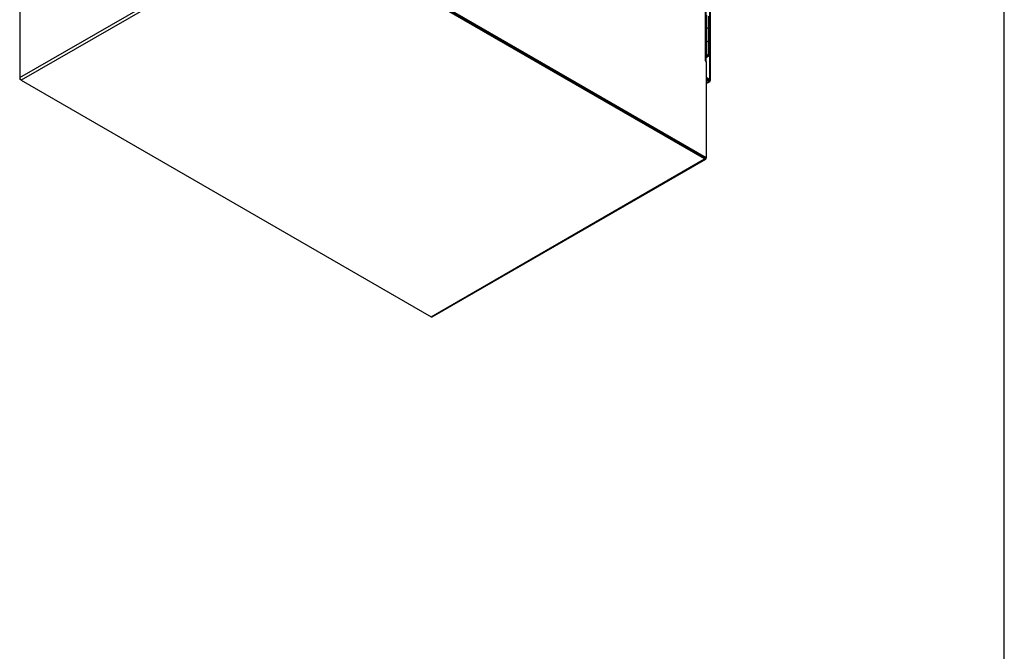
# Model space of a CAD drawing. Header units: inches. Extents: x 1 to 359, y -2 to 239.
# Tile 9 of 18: x 298 to 359, y 43 to 82. Entities that reach past the tile are written whole.
import ezdxf

# ---------------------------------------------------------------- set-up
doc = ezdxf.new("R2010")
doc.units = ezdxf.units.IN
doc.header["$MEASUREMENT"] = 0
for name, color, linetype in [('COM54746-60', 7, 'Continuous'), ('COM71197-3', 7, 'Continuous'), ('COM71198-5', 7, 'Continuous'), ('COM71199-2', 7, 'Continuous'), ('Default', 7, 'Continuous')]:
    doc.layers.add(name, color=color, linetype=linetype)

# ---------------------------------------------------------------- blocks, each defined once
blk = doc.blocks.new('SE7')
at = {"layer": 'COM54746-60', "color": 7, "linetype": 'Continuous'}
for p, q in [((340.8625590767, 81.1748010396), (340.8625590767, 81.99129762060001)), ((340.9848827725, 81.1073210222), (340.9848827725, 81.9238176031)), ((340.8625590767, 80.3583044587), (340.8625590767, 81.1748010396)), ((340.9848827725, 80.2908244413), (340.9848827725, 81.1073210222)), ((340.8625590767, 79.5418078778), (340.8625590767, 80.3583044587)), ((340.9848827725, 79.4743278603), (340.9848827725, 80.2908244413)), ((340.8291563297, 79.5418078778), (340.8625590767, 79.5418078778)), ((340.8291563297, 79.40706182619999), (340.9067736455, 79.4518742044)), ((340.8326884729, 79.4499259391), (340.8291563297, 79.44747693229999)), ((340.9506142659, 79.4265628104), (340.8291563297, 79.3564390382)), ((340.8326884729, 79.4499259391), (340.8326884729, 79.4538228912)), ((340.9067736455, 79.4518742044), (340.9067736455, 79.4561849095)), ((340.9178827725, 79.4743278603), (340.9178827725, 79.4875566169))]:
    blk.add_line(p, q, dxfattribs=at)
for centre, major_axis, start_param, end_param in [((340.8678827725, 81.1073210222), (0.117000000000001, -8.871936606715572e-16), 1.31e-14, 1.908154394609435), ((340.8678827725, 81.1073210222), (-0.1170000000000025, -8.922178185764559e-16), 3.141592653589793, 4.757906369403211), ((340.8678827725, 80.2908244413), (0.1170000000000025, -1.781780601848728e-15), 2.64e-14, 1.908154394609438), ((340.8678827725, 80.2908244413), (-0.1170000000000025, 0), 3.141592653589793, 4.757906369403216), ((340.8678827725, 79.4743278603), (0.117000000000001, -8.871936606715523e-16), -0.7853981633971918, 1.908154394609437), ((340.8678827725, 79.4743278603), (-0.117000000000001, -5.799119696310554e-15), 4.757906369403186, 5.049747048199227), ((340.8678827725, 79.4743278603), (0.05499999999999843, 0), -0.7853981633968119, 2.351975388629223), ((340.8678827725, 79.4743278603), (-0.05000000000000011, -1.338228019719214e-15), 0.6848264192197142, 5.59835888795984), ((340.8678827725, 79.4743278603), (0.05499999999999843, 0), 3.931209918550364, 4.018025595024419)]:
    blk.add_ellipse(centre, major_axis=major_axis, ratio=0.5773502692, start_param=start_param, end_param=end_param, dxfattribs=at)
at = {"layer": 'COM71197-3', "color": 7, "linetype": 'Continuous'}
for p, q in [((340.7872725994, 79.1640590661), (340.7872725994, 129.2234644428)), ((340.8291563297, 79.10567956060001), (340.8291563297, 129.1650849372)), ((315.3901183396, 87.8054506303), (340.7540385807, 73.1615844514)), ((315.4572934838, 87.84423421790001), (340.8212137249, 73.200368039)), ((340.7766659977, 79.1579353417), (340.7872725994, 79.1640590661)), ((340.7872725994, 79.1395641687), (340.8212137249, 79.1199682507)), ((340.8212137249, 79.1199682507), (340.8212137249, 73.200368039)), ((298.4443043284, 78.13853945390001), (298.4443043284, 78.0217804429)), ((298.4739205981, 78.0388794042), (298.4443043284, 78.0217804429)), ((298.5454205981, 77.9634009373), (298.4443043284, 78.0217804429)), ((340.7540385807, 73.1615844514), (340.8212137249, 73.200368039))]:
    blk.add_line(p, q, dxfattribs=at)
for centre, major_axis, start_param, end_param in [((340.7872725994, 79.1518116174), (0.007500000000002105, -0.01299038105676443), 2.356194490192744, 5.497787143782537), ((340.6861563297, 79.10567956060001), (-0.1429999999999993, -5.799020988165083e-15), 2.806735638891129, 3.92699081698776)]:
    blk.add_ellipse(centre, major_axis=major_axis, ratio=0.5773502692, start_param=start_param, end_param=end_param, dxfattribs=at)
at = {"layer": 'COM71198-5', "color": 7, "linetype": 'Continuous'}
for p, q in [((298.4443043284, 78.13853945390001), (315.3229431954, 87.8834261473)), ((315.4240594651, 87.7082876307), (298.5454205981, 77.9634009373)), ((340.7200974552, 73.1811804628), (315.4240594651, 87.7858548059)), ((340.7200974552, 73.1036132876), (315.4240594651, 87.7082876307)), ((298.4443043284, 84.0189478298), (298.4443043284, 78.13853945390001)), ((298.5454205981, 77.9634009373), (323.8414585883, 63.3587265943)), ((323.8414585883, 63.3587265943), (340.7200974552, 73.1036132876)), ((323.9129585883, 63.3516439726), (340.7915974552, 73.096530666)), ((340.8212137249, 73.200368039), (340.8212137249, 73.1619927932))]:
    blk.add_line(p, q, dxfattribs=at)
for centre, major_axis, start_param, end_param in [((298.5454205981, 78.0801599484), (-0.07149999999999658, 0.1238416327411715), 0.7853981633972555, 2.356194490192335), ((340.7200974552, 73.2203722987), (-0.07150000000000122, 0.1238416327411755), 2.356194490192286, 3.926990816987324), ((323.8414585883, 63.47548560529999), (-0.07149999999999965, 0.1238416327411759), 2.356194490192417, 3.141592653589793)]:
    blk.add_ellipse(centre, major_axis=major_axis, ratio=0.5773502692, start_param=start_param, end_param=end_param, dxfattribs=at)
at = {"layer": 'COM71199-2', "color": 7, "linetype": 'Continuous'}
for p, q in [((341.0524376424, 78.0157210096), (341.0524376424, 128.9176222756)), ((341.0943213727, 77.957341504), (341.0943213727, 128.8592427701)), ((340.8212137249, 78.1492182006), (341.0524376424, 78.0157210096)), ((340.8212137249, 78.0716510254), (340.9852624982, 77.97693742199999)), ((340.9852068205, 77.9768409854), (340.8212137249, 78.0715224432)), ((340.9852068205, 77.8992738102), (340.8212137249, 77.99395526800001)), ((340.8212137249, 77.80459235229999), (340.9852068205, 77.8992738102)), ((340.8212137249, 77.7562291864), (341.0567068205, 77.89219118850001)), ((340.9852624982, 77.9768731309), (340.9852068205, 77.9768409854)), ((340.9852068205, 77.9767500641), (340.9852068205, 77.9768409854)), ((340.9852068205, 77.9767500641), (341.0295366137, 77.95115624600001)), ((340.985262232, 77.9767180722), (340.9852624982, 77.9768731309)), ((340.9853412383, 77.9769828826), (340.9852624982, 77.97693742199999)), ((340.9853966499, 77.9769508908), (340.9852624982, 77.9768731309)), ((340.9852624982, 77.97693742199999), (340.9852624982, 77.9768731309)), ((340.9852624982, 77.9768731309), (341.0069036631, 77.9643785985)), ((341.0296710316, 77.9513890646), (340.9853412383, 77.9769828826)), ((341.0295366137, 77.95115624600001), (341.0654238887, 77.89863528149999)), ((341.0296710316, 77.9513890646), (341.0930991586, 77.946570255)), ((341.0527126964, 77.9380859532), (341.0311719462, 77.95052251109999)), ((341.0333789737, 77.9489378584), (341.0525782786, 77.9378531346)), ((341.0376931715, 77.9466022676), (341.0524376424, 77.9380895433)), ((341.0525719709, 77.9381672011), (341.0524376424, 77.9380895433)), ((341.0524376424, 77.93793433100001), (341.0524377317, 77.9380894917))]:
    blk.add_line(p, q, dxfattribs=at)
for centre, major_axis, start_param, end_param in [((340.9852068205, 78.0160328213), (-0.07149999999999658, 0.1238416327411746), 2.356194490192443, 3.272429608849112), ((340.9513213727, 77.957341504), (-0.1429999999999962, -9.367892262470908e-15), 3.010755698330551, 3.926990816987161)]:
    blk.add_ellipse(centre, major_axis=major_axis, ratio=0.5773502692, start_param=start_param, end_param=end_param, dxfattribs=at)
for points, knots in [([(341.0654238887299, 77.89863528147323), (341.0664915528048, 77.90160044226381), (341.0661164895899, 77.90665274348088), (341.0629899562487, 77.91673548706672), (341.0615183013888, 77.92051647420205), (341.0577176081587, 77.92870447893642), (341.0553845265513, 77.93312757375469), (341.0525782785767, 77.93785313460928)], [0, 0, 0, 0, 0.5000000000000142, 0.5000000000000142, 0.7500000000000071, 0.7500000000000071, 1, 1, 1, 1]), ([(341.0930991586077, 77.94657025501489), (341.0910650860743, 77.944163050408), (341.0865021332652, 77.94196171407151), (341.0762069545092, 77.93962799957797), (341.0721966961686, 77.93901199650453), (341.063205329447, 77.9382094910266), (341.0582082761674, 77.93801845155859), (341.0527126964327, 77.93808595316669)], [0, 0, 0, 0, 0.5, 0.5, 0.75, 0.75, 1, 1, 1, 1])]:
    blk.add_open_spline(points, degree=3, knots=knots, dxfattribs=at)
blk = doc.blocks.new('BORDER')
at = {"layer": 'Default', "color": 7, "linetype": 'Continuous'}
blk.add_line((0, 0), (0, 27.86), dxfattribs=at)

msp = doc.modelspace()

# ---------------------------------------------------------------- block references
at = {"layer": 'Default', "color": 7, "xscale": 8.55, "yscale": 8.55, "zscale": 8.55}
msp.add_blockref('BORDER', (359.2228250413, 0.6696231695), dxfattribs=at)
at = {"layer": 'Default'}
msp.add_blockref('SE7', (0, 0), dxfattribs=at)

doc.saveas('drawing.dxf')
